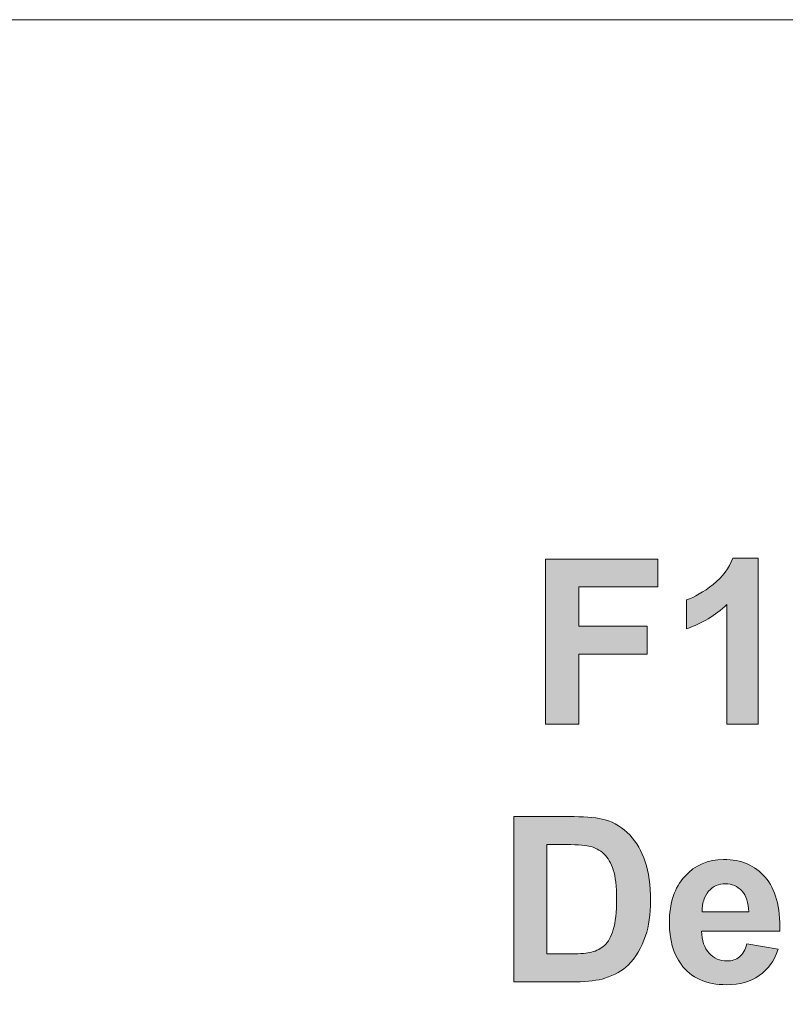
# Model space of a CAD drawing. Header units: millimetres. Extents: x 4 to 594, y -297 to -6.
# Tile 13 of 134: x 163 to 177, y -279 to -261. Entities that reach past the tile are written whole.
import ezdxf

# ---------------------------------------------------------------- set-up
doc = ezdxf.new("R2010")
doc.units = ezdxf.units.MM
doc.header["$MEASUREMENT"] = 0
doc.layers.add('Layer 1', color=7, linetype='Continuous', lineweight=0)

# ---------------------------------------------------------------- blocks, each defined once
blk = doc.blocks.new('Block_14')
at = {"layer": 'Layer 1', "true_color": 0x2c2a29, "transparency": 33554687}
blk.add_hatch(color=250, dxfattribs=at).paths.add_polyline_path([(172.218, -274.082), (172.218, -271.051), (174.28, -271.051), (174.28, -271.564), (172.826, -271.564), (172.826, -272.283), (174.083, -272.283), (174.083, -272.795), (172.826, -272.795), (172.826, -274.082)])
h = blk.add_hatch(color=250, dxfattribs=at)
edge = h.paths.add_edge_path()
edge.add_spline(control_points=[(176.119, -274.082), (176.119, -274.082), (175.545, -274.082), (175.545, -274.082), (175.545, -274.082), (175.545, -271.888), (175.545, -271.888), (175.335, -272.087), (175.088, -272.235), (174.803, -272.33), (174.803, -272.33), (174.803, -271.801), (174.803, -271.801), (174.953, -271.751), (175.116, -271.657), (175.291, -271.518), (175.467, -271.38), (175.587, -271.219), (175.653, -271.034), (175.653, -271.034), (176.119, -271.034), (176.119, -271.034), (176.119, -271.034), (176.119, -274.082), (176.119, -274.082)], knot_values=[0, 0, 0, 0, 1, 1, 1, 2, 2, 2, 3, 3, 3, 4, 4, 4, 5, 5, 5, 6, 6, 6, 7, 7, 7, 8, 8, 8, 8], degree=3, periodic=0)
h = blk.add_hatch(color=250, dxfattribs=at)
edge = h.paths.add_edge_path()
edge.add_spline(control_points=[(172.242, -276.293), (172.242, -276.293), (172.242, -278.299), (172.242, -278.299), (172.242, -278.299), (172.692, -278.299), (172.692, -278.299), (172.861, -278.299), (172.982, -278.29), (173.057, -278.27), (173.155, -278.246), (173.236, -278.203), (173.301, -278.144), (173.366, -278.085), (173.418, -277.988), (173.458, -277.852), (173.5, -277.717), (173.52, -277.531), (173.52, -277.297), (173.52, -277.063), (173.5, -276.883), (173.458, -276.758), (173.418, -276.632), (173.361, -276.535), (173.287, -276.464), (173.214, -276.394), (173.121, -276.346), (173.008, -276.322), (172.924, -276.303), (172.759, -276.293), (172.513, -276.293), (172.513, -276.293), (172.242, -276.293), (172.242, -276.293)], knot_values=[0, 0, 0, 0, 1, 1, 1, 2, 2, 2, 3, 3, 3, 4, 4, 4, 5, 5, 5, 6, 6, 6, 7, 7, 7, 8, 8, 8, 9, 9, 9, 10, 10, 10, 11, 11, 11, 11], degree=3, periodic=0)
edge = h.paths.add_edge_path()
edge.add_spline(control_points=[(171.634, -275.781), (171.634, -275.781), (172.739, -275.781), (172.739, -275.781), (172.988, -275.781), (173.178, -275.8), (173.309, -275.838), (173.484, -275.891), (173.635, -275.984), (173.76, -276.118), (173.886, -276.251), (173.981, -276.415), (174.046, -276.609), (174.111, -276.802), (174.144, -277.041), (174.144, -277.325), (174.144, -277.575), (174.113, -277.789), (174.052, -277.97), (173.977, -278.191), (173.87, -278.369), (173.731, -278.505), (173.627, -278.609), (173.485, -278.69), (173.307, -278.747), (173.173, -278.79), (172.995, -278.812), (172.772, -278.812), (172.772, -278.812), (171.634, -278.812), (171.634, -278.812), (171.634, -278.812), (171.634, -275.781), (171.634, -275.781), (171.634, -275.781), (171.634, -275.781), (171.634, -275.781)], knot_values=[0, 0, 0, 0, 1, 1, 1, 2, 2, 2, 3, 3, 3, 4, 4, 4, 5, 5, 5, 6, 6, 6, 7, 7, 7, 8, 8, 8, 9, 9, 9, 10, 10, 10, 11, 11, 11, 12, 12, 12, 12], degree=3, periodic=0)
h = blk.add_hatch(color=250, dxfattribs=at)
edge = h.paths.add_edge_path()
edge.add_spline(control_points=[(175.947, -277.529), (175.942, -277.36), (175.9, -277.232), (175.818, -277.144), (175.736, -277.056), (175.637, -277.012), (175.52, -277.012), (175.395, -277.012), (175.292, -277.059), (175.21, -277.151), (175.128, -277.244), (175.088, -277.37), (175.09, -277.529), (175.09, -277.529), (175.947, -277.529), (175.947, -277.529)], knot_values=[0, 0, 0, 0, 1, 1, 1, 2, 2, 2, 3, 3, 3, 4, 4, 4, 5, 5, 5, 5], degree=3, periodic=0)
edge = h.paths.add_edge_path()
edge.add_spline(control_points=[(175.913, -278.117), (175.913, -278.117), (176.487, -278.215), (176.487, -278.215), (176.414, -278.427), (176.297, -278.589), (176.139, -278.7), (175.979, -278.811), (175.78, -278.867), (175.542, -278.867), (175.164, -278.867), (174.884, -278.742), (174.704, -278.492), (174.56, -278.292), (174.489, -278.039), (174.489, -277.734), (174.489, -277.37), (174.583, -277.084), (174.771, -276.878), (174.958, -276.671), (175.197, -276.568), (175.484, -276.568), (175.807, -276.568), (176.062, -276.676), (176.249, -276.892), (176.435, -277.108), (176.525, -277.439), (176.516, -277.885), (176.516, -277.885), (175.079, -277.885), (175.079, -277.885), (175.084, -278.057), (175.13, -278.191), (175.218, -278.287), (175.306, -278.383), (175.416, -278.431), (175.548, -278.431), (175.638, -278.431), (175.713, -278.406), (175.774, -278.357), (175.836, -278.307), (175.882, -278.227), (175.913, -278.117), (175.913, -278.117), (175.913, -278.117), (175.913, -278.117)], knot_values=[0, 0, 0, 0, 1, 1, 1, 2, 2, 2, 3, 3, 3, 4, 4, 4, 5, 5, 5, 6, 6, 6, 7, 7, 7, 8, 8, 8, 9, 9, 9, 10, 10, 10, 11, 11, 11, 12, 12, 12, 13, 13, 13, 14, 14, 14, 15, 15, 15, 15], degree=3, periodic=0)
at = {"layer": 'Layer 1'}
blk.add_lwpolyline([(172.218, -274.082), (172.218, -271.051), (174.28, -271.051), (174.28, -271.564), (172.826, -271.564), (172.826, -272.283), (174.083, -272.283), (174.083, -272.795), (172.826, -272.795), (172.826, -274.082)], close=True, dxfattribs=at)
at = {"layer": 'Layer 1', "color": 242, "lineweight": 0, "true_color": 0xe32227}
blk.add_open_spline([(119.338, -261.149), (119.338, -261.149), (226.391, -261.149), (226.391, -261.149), (228.041, -261.149), (229.391, -262.499), (229.391, -264.149), (229.391, -264.149), (229.391, -294.149), (229.391, -294.149), (229.391, -295.799), (228.041, -297.149), (226.391, -297.149), (226.391, -297.149), (119.338, -297.149), (119.338, -297.149), (117.688, -297.149), (116.338, -295.799), (116.338, -294.149), (116.338, -294.149), (116.338, -264.149), (116.338, -264.149), (116.338, -262.499), (117.688, -261.149), (119.338, -261.149)], degree=3, knots=[0, 0, 0, 0, 1, 1, 1, 2, 2, 2, 3, 3, 3, 4, 4, 4, 5, 5, 5, 6, 6, 6, 7, 7, 7, 8, 8, 8, 8], dxfattribs=at)
at = {"layer": 'Layer 1'}
for points, knots in [([(176.119, -274.082), (176.119, -274.082), (175.545, -274.082), (175.545, -274.082), (175.545, -274.082), (175.545, -271.888), (175.545, -271.888), (175.335, -272.087), (175.088, -272.235), (174.803, -272.33), (174.803, -272.33), (174.803, -271.801), (174.803, -271.801), (174.953, -271.751), (175.116, -271.657), (175.291, -271.518), (175.467, -271.38), (175.587, -271.219), (175.653, -271.034), (175.653, -271.034), (176.119, -271.034), (176.119, -271.034), (176.119, -271.034), (176.119, -274.082), (176.119, -274.082)], [0, 0, 0, 0, 1, 1, 1, 2, 2, 2, 3, 3, 3, 4, 4, 4, 5, 5, 5, 6, 6, 6, 7, 7, 7, 8, 8, 8, 8]), ([(171.634, -275.781), (171.634, -275.781), (172.739, -275.781), (172.739, -275.781), (172.988, -275.781), (173.178, -275.8), (173.309, -275.838), (173.484, -275.891), (173.635, -275.984), (173.76, -276.118), (173.886, -276.251), (173.981, -276.415), (174.046, -276.609), (174.111, -276.802), (174.144, -277.041), (174.144, -277.325), (174.144, -277.575), (174.113, -277.789), (174.052, -277.97), (173.977, -278.191), (173.87, -278.369), (173.731, -278.505), (173.627, -278.609), (173.485, -278.69), (173.307, -278.747), (173.173, -278.79), (172.995, -278.812), (172.772, -278.812), (172.772, -278.812), (171.634, -278.812), (171.634, -278.812), (171.634, -278.812), (171.634, -275.781), (171.634, -275.781), (171.634, -275.781), (171.634, -275.781), (171.634, -275.781)], [0, 0, 0, 0, 1, 1, 1, 2, 2, 2, 3, 3, 3, 4, 4, 4, 5, 5, 5, 6, 6, 6, 7, 7, 7, 8, 8, 8, 9, 9, 9, 10, 10, 10, 11, 11, 11, 12, 12, 12, 12]), ([(172.242, -276.293), (172.242, -276.293), (172.242, -278.299), (172.242, -278.299), (172.242, -278.299), (172.692, -278.299), (172.692, -278.299), (172.861, -278.299), (172.982, -278.29), (173.057, -278.27), (173.155, -278.246), (173.236, -278.203), (173.301, -278.144), (173.366, -278.085), (173.418, -277.988), (173.458, -277.852), (173.5, -277.717), (173.52, -277.531), (173.52, -277.297), (173.52, -277.063), (173.5, -276.883), (173.458, -276.758), (173.418, -276.632), (173.361, -276.535), (173.287, -276.464), (173.214, -276.394), (173.121, -276.346), (173.008, -276.322), (172.924, -276.303), (172.759, -276.293), (172.513, -276.293), (172.513, -276.293), (172.242, -276.293), (172.242, -276.293)], [0, 0, 0, 0, 1, 1, 1, 2, 2, 2, 3, 3, 3, 4, 4, 4, 5, 5, 5, 6, 6, 6, 7, 7, 7, 8, 8, 8, 9, 9, 9, 10, 10, 10, 11, 11, 11, 11]), ([(175.913, -278.117), (175.913, -278.117), (176.487, -278.215), (176.487, -278.215), (176.414, -278.427), (176.297, -278.589), (176.139, -278.7), (175.979, -278.811), (175.78, -278.867), (175.542, -278.867), (175.164, -278.867), (174.884, -278.742), (174.704, -278.492), (174.56, -278.292), (174.489, -278.039), (174.489, -277.734), (174.489, -277.37), (174.583, -277.084), (174.771, -276.878), (174.958, -276.671), (175.197, -276.568), (175.484, -276.568), (175.807, -276.568), (176.062, -276.676), (176.249, -276.892), (176.435, -277.108), (176.525, -277.439), (176.516, -277.885), (176.516, -277.885), (175.079, -277.885), (175.079, -277.885), (175.084, -278.057), (175.13, -278.191), (175.218, -278.287), (175.306, -278.383), (175.416, -278.431), (175.548, -278.431), (175.638, -278.431), (175.713, -278.406), (175.774, -278.357), (175.836, -278.307), (175.882, -278.227), (175.913, -278.117), (175.913, -278.117), (175.913, -278.117), (175.913, -278.117)], [0, 0, 0, 0, 1, 1, 1, 2, 2, 2, 3, 3, 3, 4, 4, 4, 5, 5, 5, 6, 6, 6, 7, 7, 7, 8, 8, 8, 9, 9, 9, 10, 10, 10, 11, 11, 11, 12, 12, 12, 13, 13, 13, 14, 14, 14, 15, 15, 15, 15]), ([(175.947, -277.529), (175.942, -277.36), (175.9, -277.232), (175.818, -277.144), (175.736, -277.056), (175.637, -277.012), (175.52, -277.012), (175.395, -277.012), (175.292, -277.059), (175.21, -277.151), (175.128, -277.244), (175.088, -277.37), (175.09, -277.529), (175.09, -277.529), (175.947, -277.529), (175.947, -277.529)], [0, 0, 0, 0, 1, 1, 1, 2, 2, 2, 3, 3, 3, 4, 4, 4, 5, 5, 5, 5])]:
    blk.add_open_spline(points, degree=3, knots=knots, dxfattribs=at)
blk = doc.blocks.new('Block_0')
at = {"layer": 'Layer 1'}
blk.add_blockref('Block_14', (0, 0), dxfattribs=at)

msp = doc.modelspace()

# ---------------------------------------------------------------- block references
at = {"layer": 'Layer 1'}
msp.add_blockref('Block_0', (0, 0), dxfattribs=at)

doc.saveas('drawing.dxf')
